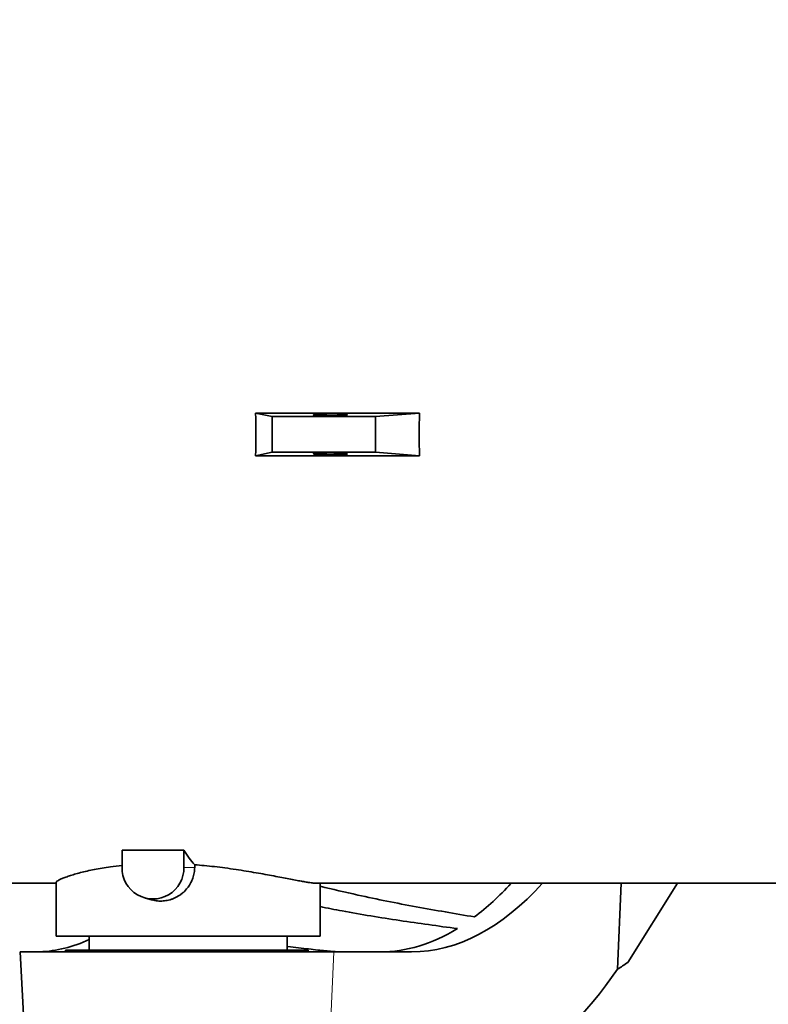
# Model space of a CAD drawing. Header units: millimetres. Extents: x 0 to 14900, y 0 to 10500.
# Tile 35 of 58: x 10494 to 10777, y 5412 to 5785. Entities that reach past the tile are written whole.
import ezdxf

# ---------------------------------------------------------------- set-up
doc = ezdxf.new("R2010")
doc.units = ezdxf.units.MM
doc.header["$LTSCALE"] = 25
doc.styles.add('SLDTEXTSTYLE0', font='TXT', dxfattribs={"width": 0.605})
doc.dimstyles.new('SLDDIMSTYLE1', dxfattribs={"dimtxt": 87.5, "dimasz": 87.5, "dimexe": 0, "dimexo": 0.0625, "dimgap": 21.875, "dimtad": 1, "dimdec": 4, "dimlfac": 25, "dimzin": 12, "dimdsep": 46, "dimtxsty": 'SLDTEXTSTYLE0', "dimsah": 1, "dimcen": 0.09, "dimadec": 1, "dimazin": 3, "dimtfac": 1, "dimtofl": 0, "dimtmove": 0, "dimatfit": 3, "dimfxl": 1, "dimfrac": 2, "dimtolj": 1, "dimtzin": 12, "dimarcsym": 0})

# ---------------------------------------------------------------- blocks, each defined once
blk = doc.blocks.new('_D_7')
at = {"color": 7, "linetype": 'Continuous', "lineweight": 0}
for p, q in [((12304.64, 5821.78), (14452.32, 5821.78)), ((7705.47, 5257.43), (7413.73, 5205.99))]:
    blk.add_line(p, q, dxfattribs=at)
at = {"color": 7, "linetype": 'Continuous', "lineweight": 18}
blk.add_arc((10906.09, 5821.78), 3508.73, 190, 0, dxfattribs=at)
for points in [[(14414.82, 5821.78), (14401.23, 5734.45), (14426.23, 5734.14)], [(7450.66, 5212.5), (7454.65, 5124.2), (7479.21, 5128.85)]]:
    blk.add_solid(points, dxfattribs=at)
at = {"color": 7, "linetype": 'Continuous', "lineweight": 18, "insert": (11078.22, 2427.93), "char_height": 87.5, "attachment_point": 1, "rotation": 5, "style": 'SLDTEXTSTYLE0'}
blk.add_mtext('170°', dxfattribs=at)

msp = doc.modelspace()

# ---------------------------------------------------------------- linework, layer by layer
at = {"color": 7, "linetype": 'Continuous', "lineweight": 35}
for p, q in [((10645.2819367, 5635.8548552), (10583.175468, 5635.8548552)), ((10589.4278559, 5634.5346161), (10583.175468, 5635.8548552)), ((10628.5536572, 5634.5346161), (10589.4278559, 5634.5346161)), ((10589.4278559, 5621.0346161), (10589.4278559, 5634.5346161)), ((10645.2819367, 5635.8548552), (10628.5536572, 5634.5346161)), ((10628.5536572, 5621.0346161), (10628.5536572, 5634.5346161)), ((10589.4278559, 5621.0346161), (10583.175468, 5619.7143769)), ((10645.2819367, 5619.7143769), (10583.175468, 5619.7143769)), ((10628.5536572, 5621.0346161), (10589.4278559, 5621.0346161)), ((10645.2819367, 5619.7143769), (10628.5536572, 5621.0346161)), ((10556.020879, 5470.2917591), (10532.5453983, 5470.2917591)), ((10532.5453983, 5470.2917591), (10532.5453983, 5463.7846161)), ((10556.020879, 5463.7846161), (10556.020879, 5470.2917591)), ((10560.0827966, 5464.7987689), (10560.0827966, 5463.7846161)), ((10450.9257268, 5457.7846161), (10507.5902605, 5457.7846161)), ((10507.5902605, 5458.1135052), (10507.5902605, 5437.7846161)), ((10606.497512, 5457.7846161), (10891.5170928, 5457.7846161)), ((10607.5902605, 5437.7846161), (10607.5902605, 5457.7846161)), ((10721.6444539, 5457.7846161), (10720.3012578, 5425.2529131)), ((10724.1786237, 5427.7846161), (10742.9958376, 5457.7846161)), ((10541.3892664, 5452.1550376), (10544.143973, 5451.4385904)), ((10606.497512, 5437.7846161), (10507.5902605, 5437.7846161)), ((10520.0902605, 5437.7846161), (10520.0902605, 5432.4346161)), ((10595.0902605, 5432.4346161), (10595.0902605, 5437.7846161)), ((10607.5902605, 5437.7846161), (10606.497512, 5437.7846161)), ((10493.9457937, 5431.7846161), (10497.0902605, 5371.7846161)), ((10493.9457937, 5431.7846161), (10612.8435154, 5431.7846161)), ((10511.0902605, 5432.4346161), (10511.0902605, 5431.7846161)), ((10511.0902605, 5432.4346161), (10603.0902605, 5432.4346161)), ((10603.0902605, 5431.7846161), (10603.0902605, 5432.4346161)), ((10612.8435154, 5431.7846161), (10642.2973103, 5431.7846161))]:
    msp.add_line(p, q, dxfattribs=at)
at = {"color": 8, "linetype": 'Continuous', "lineweight": 18}
for p, q in [((10560.0827966, 5463.7846161), (10556.020879, 5463.7846161)), ((10612.8435154, 5431.7846161), (10610.067116, 5371.7846161))]:
    msp.add_line(p, q, dxfattribs=at)
at = {"color": 7, "linetype": 'Continuous', "lineweight": 18}
for radius in [3200, 1067]:
    msp.add_arc((10906.0902605, 5821.7846161), radius, 190, 170, dxfattribs=at)
at = {"color": 7, "linetype": 'Continuous', "lineweight": 35}
msp.add_arc((10544.2831386, 5463.5869947), 11.7394039, 179.035436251, 0.964563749, dxfattribs=at)
for centre, major_axis, ratio, start_param, end_param in [((10541.0302716, 5627.7846161), (0, 170), 0.24819274, 4.664899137, 4.7598788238), ((10758.0415152, 5627.7846161), (0, 170), 0.6640402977, 1.5233064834, 1.6182861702), ((10572.608795, 5627.7846161), (0, 170), 0.2591861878, 2.7556090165, 2.8533336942), ((10652.3877421, 5601.7846161), (14.027149, 169.8379056), 0.5291155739, 3.1852652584, 3.7456346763), ((10640.4684867, 5601.7846161), (14.027149, 169.8379056), 0.5291155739, 3.5826226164, 3.7456346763), ((10640.4684867, 5601.7846161), (14.027149, 169.8379056), 0.5291155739, 3.1852652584, 3.5086307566), ((10489.1758146, 5601.7846161), (-14.027149, 169.8379056), 0.5291155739, 3.1208375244, 3.333557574), ((10652.3877421, 5601.7846161), (18.9779074, 229.7806958), 0.5291155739, 3.1852652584, 3.8810839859), ((10553.5235418, 5601.7846161), (281.5290469, 43.7739567), 0.8020345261, 5.2167180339, 5.2337177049)]:
    msp.add_ellipse(centre, major_axis=major_axis, ratio=ratio, start_param=start_param, end_param=end_param, dxfattribs=at)
for centre, major_axis in [((10611.4858419, 5635.1635094), (6.499999, 0.0710159)), ((10611.4858419, 5620.4057227), (6.499999, -0.0710159))]:
    msp.add_ellipse(centre, major_axis=major_axis, ratio=0.0512563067, dxfattribs=at)
for points, knots in [([(10532.5453983, 5464.5233974), (10531.0671452, 5464.3721281), (10528.4201257, 5464.1012591), (10525.0136237, 5463.5548655), (10522.0443282, 5463.0152477), (10519.2942294, 5462.4282622), (10516.7749581, 5461.8145225), (10514.5149812, 5461.1891101), (10512.5287967, 5460.5675542), (10510.8393035, 5459.9666248), (10509.4907789, 5459.4121498), (10508.4853269, 5458.9189966), (10507.8554993, 5458.5065185), (10507.5675935, 5458.2335874), (10507.6180639, 5458.1356107), (10507.629451, 5458.1135052)], [0, 0, 0, 0, 0.09722636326, 0.17409744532, 0.25147509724, 0.32962235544, 0.40881513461, 0.48843430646, 0.56859487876, 0.65047235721, 0.73295113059, 0.81294585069, 0.89352329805, 0.97597677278, 1, 1, 1, 1]), ([(10560.0827966, 5463.7846161), (10560.0740252, 5463.4402667), (10560.0475282, 5462.4000349), (10559.800411, 5461.0166458), (10559.367619, 5459.5988731), (10558.7998657, 5458.2249546), (10558.0967098, 5457.0127718), (10557.1018276, 5455.6703244), (10556.1898206, 5454.69129), (10555.0958936, 5453.7710118), (10554.2147107, 5453.1451306), (10553.2842716, 5452.5927929), (10552.3083715, 5452.1164559), (10551.2857617, 5451.7188948), (10549.9036866, 5451.3125127), (10548.4906933, 5451.0848561), (10547.0807432, 5451.0348059), (10546.0343647, 5451.095641), (10545.0449212, 5451.2117135), (10544.4394725, 5451.3941159), (10544.1551239, 5451.479781)], [0, 0, 0, 0, 0.0443028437, 0.1338327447, 0.1795707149, 0.2349286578, 0.3247987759, 0.3589223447, 0.4498775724, 0.4960158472, 0.5427979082, 0.5889275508, 0.635382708, 0.6828772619, 0.7307372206, 0.8221535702, 0.8685841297, 0.9157226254, 0.9604191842, 1, 1, 1, 1]), ([(10606.497512, 5457.7846161), (10606.1415526, 5457.7964567), (10605.4263666, 5457.8202467), (10603.9505, 5457.9983322), (10602.3053117, 5458.2460181), (10600.4873665, 5458.5547356), (10598.3439431, 5458.9458232), (10595.8510088, 5459.4196101), (10593.081313, 5459.9541466), (10590.0618398, 5460.5340793), (10586.8138421, 5461.1437922), (10583.3483242, 5461.7690203), (10579.6621608, 5462.3964824), (10575.7175615, 5463.0173317), (10570.4287176, 5463.7642568), (10565.1496836, 5464.383331), (10561.2736147, 5464.7011328), (10560.0827966, 5464.7987689)], [0, 0, 0, 0, 0.0692232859, 0.1390819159, 0.1942121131, 0.2496539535, 0.3111423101, 0.3730489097, 0.4355903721, 0.4989928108, 0.5618062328, 0.6250384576, 0.6895862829, 0.7545897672, 0.8227607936, 0.9455480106, 1, 1, 1, 1]), ([(10666.1438545, 5445.0298482), (10658.7544866, 5446.2847551), (10643.9756816, 5448.7945806), (10624.4479455, 5452.6611892), (10612.3649515, 5455.5166274), (10607.5902605, 5456.6449764)], [0, 0, 0, 0, 0.3768835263, 0.7537705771, 1, 1, 1, 1]), ([(10659.6234942, 5440.595483), (10652.3357258, 5441.6002343), (10637.7601424, 5443.6097433), (10620.4123792, 5446.4155729), (10610.3883882, 5448.3869315), (10607.5902605, 5448.9372226)], [0, 0, 0, 0, 0.41889260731, 0.83778789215, 1, 1, 1, 1]), ([(10616.4022885, 5431.7846161), (10615.0757892, 5431.8245229), (10612.393426, 5431.9052199), (10607.7101144, 5432.3919792), (10603.306291, 5432.9006219), (10599.4481843, 5433.3594051), (10596.691714, 5433.6923568), (10595.1512493, 5433.8637687), (10595.0902605, 5433.8705551)], [0, 0, 0, 0, 0.2645599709, 0.5349765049, 0.6861509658, 0.8383234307, 0.9935990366, 1, 1, 1, 1])]:
    msp.add_open_spline(points, degree=3, knots=knots, dxfattribs=at)

# ---------------------------------------------------------------- dimensions: what is measured, and where the dimension line sits
at = {"color": 7, "linetype": 'Continuous', "lineweight": 18}
dim = msp.add_angular_dim_2l(base=(11211.8965342, 2326.4029129), line1=((9855.300388, 5636.5020105), (7754.7054508, 5266.1104475)), line2=((12254.6391346, 5821.7846161), (9557.5413863, 5821.7846161)), dimstyle='SLDDIMSTYLE1', dxfattribs=at)
dim.commit()
dim.dimension.update_dxf_attribs({"geometry": '_D_7', "text_midpoint": (11211.8965342, 2326.4029129), "dimtype": 162})

doc.saveas('drawing.dxf')
